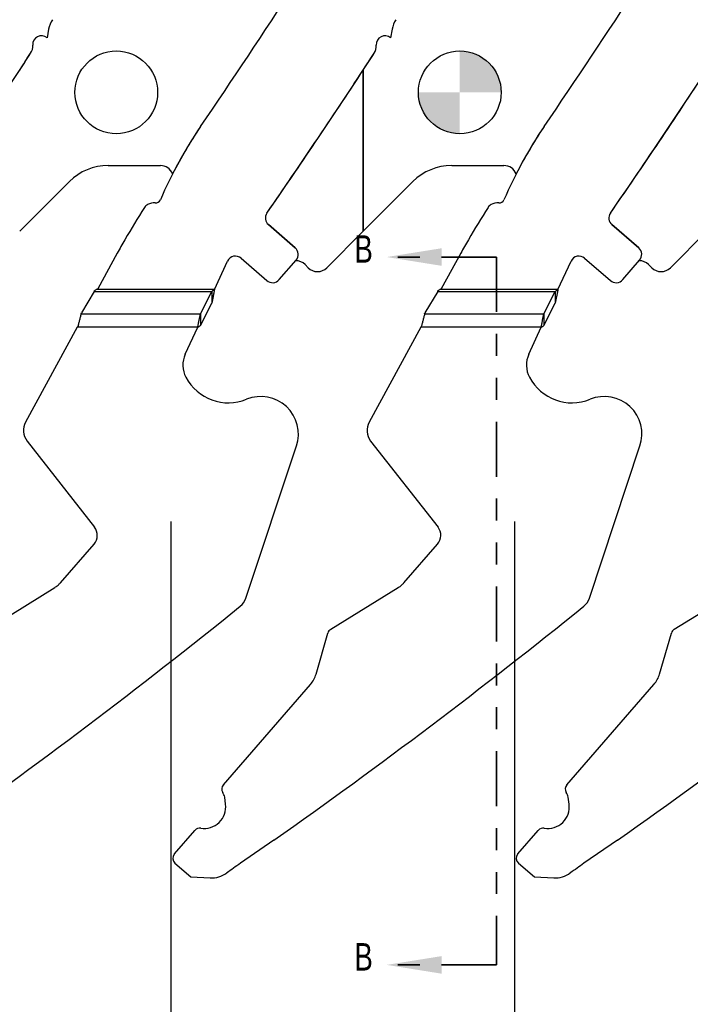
# Model space of a CAD drawing. Header units: inches. Extents: x -122 to 123, y -201 to 75.
# Tile 97 of 191: x -23.52 to -20.47, y 61.97 to 66.46. Entities that reach past the tile are written whole.
import ezdxf

# ---------------------------------------------------------------- set-up
doc = ezdxf.new("R2010")
doc.units = ezdxf.units.IN
doc.header["$MEASUREMENT"] = 0
doc.header["$PDSIZE"] = -1
doc.linetypes.add('PHANTOM', pattern=[0.5, 0.25, -0.05, 0.05, -0.05, 0.05, -0.05])
for name, color, linetype in [('DIMENSIONS', 171, 'Continuous'), ('NOTES', 5, 'Continuous'), ('STATION_LINES', 231, 'Continuous')]:
    doc.layers.add(name, color=color, linetype=linetype)
doc.layers.add('SECTION_VIEWS', color=7, linetype='PHANTOM', lineweight=35)
doc.styles.add('SLDTEXTSTYLE0', font='TXT', dxfattribs={"width": 0.75})
doc.dimstyles.new('SLDDIMSTYLE3', dxfattribs={"dimtxt": 0.125, "dimasz": 0.13, "dimexe": 0, "dimexo": 0.0625, "dimgap": 0.03125, "dimtad": 0, "dimtih": 1, "dimtoh": 1, "dimdec": 4, "dimrnd": 1e-09, "dimzin": 12, "dimdsep": 46, "dimtxsty": 'SLDTEXTSTYLE0', "dimsah": 1, "dimcen": 0.09, "dimadec": 0, "dimazin": 3, "dimtfac": 1, "dimtdec": 4, "dimtofl": 0, "dimtmove": 0, "dimatfit": 3, "dimfxl": 1, "dimfrac": 2, "dimtolj": 1, "dimtzin": 12, "dimarcsym": 0})

# ---------------------------------------------------------------- blocks, each defined once
blk = doc.blocks.new('_D_4')
at = {"layer": 'Defpoints', "color": 0}
for p in [(-44.7441, 62.6287), (-4.7428, 62.2104), (-44.7441, 58.2595), (-44.7441, 58.2595)]:
    blk.add_point(p, dxfattribs=at)
at = {"layer": 'DIMENSIONS', "color": 0, "lineweight": -2}
for p, q in [((-44.7441, 62.5662), (-44.7441, 58.2595)), ((-4.7428, 62.1479), (-4.7428, 58.2595)), ((-44.6141, 58.2595), (-24.2752, 58.2595)), ((-4.8728, 58.2595), (-23.6034, 58.2595))]:
    blk.add_line(p, q, dxfattribs=at)
at = {"layer": 'DIMENSIONS', "color": 0}
for points in [[(-44.6141, 58.2811), (-44.6141, 58.2378), (-44.7441, 58.2595)], [(-4.8728, 58.2378), (-4.8728, 58.2811), (-4.7428, 58.2595)]]:
    blk.add_solid(points, dxfattribs=at)
at = {"layer": 'DIMENSIONS', "color": 0, "insert": (-23.9393, 58.322), "char_height": 0.125, "attachment_point": 2, "style": 'SLDTEXTSTYLE0'}
blk.add_mtext('\\A1;(40.0013)', dxfattribs=at)
blk = doc.blocks.new('SW_DOWELSYMBOL_12')
at = {"linetype": 'Continuous', "lineweight": 18}
h = blk.add_hatch(color=0, dxfattribs=at)
edge = h.paths.add_edge_path(flags=0)
edge.add_arc((0, 0), 0.1885, 0, 90)
edge.add_line((0, 0.1885), (0, 0))
edge.add_line((0, 0), (0.1885, 0))
h = blk.add_hatch(color=0, dxfattribs=at)
edge = h.paths.add_edge_path(flags=0)
edge.add_arc((0, 0), 0.1885, 180, 270)
edge.add_line((0, -0.1885), (0, 0))
edge.add_line((0, 0), (-0.1885, 0))
at = {"layer": 'NOTES', "color": 0}
blk.add_circle((0, 0), 0.1885, dxfattribs=at)

msp = doc.modelspace()

# ---------------------------------------------------------------- linework, layer by layer
at = {"color": 7, "linetype": 'Continuous', "lineweight": 25}
for p, q in [((-23.39095, 66.41292), (-23.39828, 66.37322)), ((-23.39095, 66.41292), (-23.39828, 66.37322)), ((-23.39095, 66.41292), (-23.39828, 66.37322)), ((-21.82595, 66.41292), (-21.83328, 66.37322)), ((-21.82595, 66.41292), (-21.83328, 66.37322)), ((-21.82595, 66.41292), (-21.83328, 66.37322)), ((-21.95783, 65.49269), (-21.95783, 66.22712)), ((-21.95783, 66.22712), (-21.95783, 65.49269)), ((-23.11972, 65.79225), (-22.88171, 65.79225)), ((-21.55472, 65.79225), (-21.31671, 65.79225)), ((-23.52283, 65.49269), (-23.29649, 65.71903)), ((-21.95783, 65.49269), (-21.73149, 65.71903)), ((-22.39007, 65.5232), (-22.26802, 65.4172)), ((-22.26802, 65.4172), (-22.39007, 65.5232)), ((-22.26802, 65.4172), (-22.39007, 65.5232)), ((-20.82507, 65.5232), (-20.70302, 65.4172)), ((-20.70302, 65.4172), (-20.82507, 65.5232)), ((-22.12364, 65.32688), (-21.95783, 65.49269)), ((-20.55864, 65.32688), (-20.39283, 65.49269)), ((-23.07861, 65.39379), (-23.16727, 65.23151)), ((-23.07861, 65.39379), (-23.16727, 65.23151)), ((-22.51428, 65.37035), (-22.39709, 65.26858)), ((-22.51428, 65.37035), (-22.39709, 65.26858)), ((-22.34066, 65.27255), (-22.26404, 65.36077)), ((-22.34066, 65.27255), (-22.26404, 65.36077)), ((-22.26404, 65.36077), (-22.26594, 65.35859)), ((-21.51361, 65.39379), (-21.60227, 65.23151)), ((-20.94928, 65.37035), (-20.83209, 65.26858)), ((-20.77566, 65.27255), (-20.69904, 65.36077)), ((-20.69904, 65.36077), (-20.70094, 65.35859)), ((-22.63559, 65.22742), (-22.57585, 65.35709)), ((-22.63559, 65.22742), (-22.57585, 65.35709)), ((-22.22264, 65.34102), (-22.2085, 65.32688)), ((-21.07059, 65.22742), (-21.01085, 65.35709)), ((-20.65764, 65.34102), (-20.6435, 65.32688)), ((-23.16727, 65.23151), (-23.17408, 65.22742)), ((-23.16727, 65.23151), (-23.17408, 65.22742)), ((-22.63559, 65.22742), (-23.17408, 65.22742)), ((-22.63559, 65.22742), (-23.17408, 65.22742)), ((-21.60227, 65.23151), (-21.60908, 65.22742)), ((-21.07059, 65.22742), (-21.60908, 65.22742)), ((-23.18346, 65.2191), (-23.2417, 65.12199)), ((-23.18346, 65.2191), (-23.2417, 65.12199)), ((-23.18346, 65.2191), (-22.6479, 65.2191)), ((-23.18346, 65.2191), (-22.6479, 65.2191)), ((-22.69967, 65.11725), (-22.6479, 65.2191)), ((-22.69967, 65.11725), (-22.6479, 65.2191)), ((-22.6479, 65.2191), (-22.6479, 65.16586)), ((-22.6479, 65.2191), (-22.6479, 65.16586)), ((-21.61846, 65.2191), (-21.6767, 65.12199)), ((-21.61846, 65.2191), (-21.0829, 65.2191)), ((-21.13467, 65.11725), (-21.0829, 65.2191)), ((-21.0829, 65.2191), (-21.0829, 65.16586)), ((-22.69967, 65.06401), (-22.6479, 65.16586)), ((-22.69967, 65.06401), (-22.6479, 65.16586)), ((-21.13467, 65.06401), (-21.0829, 65.16586)), ((-23.24297, 65.11725), (-23.2417, 65.12199)), ((-23.24297, 65.11725), (-23.2417, 65.12199)), ((-23.24297, 65.11725), (-22.69967, 65.11725)), ((-23.24297, 65.11725), (-22.69967, 65.11725)), ((-22.69967, 65.11725), (-22.69967, 65.06401)), ((-22.69967, 65.11725), (-22.69967, 65.06401)), ((-21.67797, 65.11725), (-21.6767, 65.12199)), ((-21.67797, 65.11725), (-21.13467, 65.11725)), ((-21.13467, 65.11725), (-21.13467, 65.06401)), ((-23.26024, 65.05569), (-23.49606, 64.62406)), ((-23.26024, 65.05569), (-23.49606, 64.62406)), ((-23.25691, 65.06179), (-23.26024, 65.05569)), ((-23.25691, 65.06179), (-23.26024, 65.05569)), ((-22.71198, 65.05569), (-23.26024, 65.05569)), ((-22.71198, 65.05569), (-23.26024, 65.05569)), ((-22.76857, 64.93284), (-22.71198, 65.05569)), ((-22.76857, 64.93284), (-22.71198, 65.05569)), ((-21.69524, 65.05569), (-21.93106, 64.62406)), ((-21.69191, 65.06179), (-21.69524, 65.05569)), ((-21.14698, 65.05569), (-21.69524, 65.05569)), ((-21.20357, 64.93284), (-21.14698, 65.05569)), ((-23.48898, 64.5378), (-23.18208, 64.14538)), ((-23.48898, 64.5378), (-23.18208, 64.14538)), ((-22.49255, 63.82201), (-22.26205, 64.51528)), ((-22.49255, 63.82201), (-22.26205, 64.51528)), ((-21.92398, 64.5378), (-21.61708, 64.14538)), ((-20.92755, 63.82201), (-20.69705, 64.51528)), ((-23.33737, 63.89251), (-23.18404, 64.06907)), ((-23.33737, 63.89251), (-23.18404, 64.06907)), ((-21.77237, 63.89251), (-21.61904, 64.06907)), ((-23.67101, 63.68078), (-23.36291, 63.87087)), ((-23.67101, 63.68078), (-23.36291, 63.87087)), ((-22.10601, 63.68078), (-21.79791, 63.87087)), ((-20.54101, 63.6808), (-20.23291, 63.8709)), ((-22.17274, 63.47714), (-22.11909, 63.66354)), ((-20.60774, 63.47717), (-20.55409, 63.66357)), ((-22.59506, 62.9731), (-22.19848, 63.42976)), ((-21.03006, 62.97313), (-20.63348, 63.42979)), ((-22.58461, 62.88415), (-22.58859, 62.91705)), ((-21.01961, 62.88418), (-21.02359, 62.91708)), ((-22.81831, 62.65807), (-22.72529, 62.76518)), ((-21.25331, 62.6581), (-21.16029, 62.76521)), ((-22.36476, 62.71998), (-22.5174, 62.61552)), ((-20.79976, 62.72001), (-20.9524, 62.61555)), ((-22.81533, 62.61575), (-22.74331, 62.55321)), ((-21.25033, 62.61578), (-21.17831, 62.55324)), ((-22.74331, 62.55321), (-22.65517, 62.54906)), ((-21.17831, 62.55324), (-21.09017, 62.54909))]:
    msp.add_line(p, q, dxfattribs=at)
for centre in [(-23.08283, 66.12537), (-21.51783, 66.12537)]:
    msp.add_circle(centre, 0.1885, dxfattribs=at)
for centre, radius, start, end in [((-50.20765, 84.77206), 33.32057, 325.64677, 326.977541), ((-50.20765, 84.77206), 33.32057, 325.64677, 326.977541), ((-50.20765, 84.77206), 33.32057, 325.64677, 326.977541), ((-48.64265, 84.77206), 33.32057, 325.64677, 326.977541), ((-48.64265, 84.77206), 33.32057, 325.64677, 326.977541), ((-23.27294, 66.39114), 0.12, 147.17996, 169.54078), ((-23.27294, 66.39114), 0.12, 147.17996, 169.54078), ((-23.27294, 66.39114), 0.12, 147.17996, 169.54078), ((-21.70794, 66.39114), 0.12, 147.17996, 169.54078), ((-21.70794, 66.39114), 0.12, 147.17996, 169.54078), ((-21.70794, 66.39114), 0.12, 147.17996, 169.54078), ((-23.42417, 66.34356), 0.03937, 48.88018, 184.34182), ((-23.42417, 66.34356), 0.03937, 48.88018, 184.34182), ((-23.42417, 66.34356), 0.03937, 48.88018, 184.34182), ((-21.85917, 66.34356), 0.03937, 48.88018, 184.34182), ((-21.85917, 66.34356), 0.03937, 48.88018, 184.34182), ((-21.85917, 66.34356), 0.03937, 48.88018, 184.34182), ((-51.77265, 84.77206), 33.79301, 325.384301, 326.870872), ((-51.77265, 84.77206), 33.79301, 325.384301, 326.870872), ((-51.77265, 84.77206), 33.79301, 326.716608, 326.870872), ((-23.52325, 66.33604), 0.06, 326.87087, 4.34182), ((-23.52325, 66.33604), 0.06, 326.87087, 4.34182), ((-23.52325, 66.33604), 0.06, 326.87087, 4.34182), ((-50.20765, 84.77206), 33.79301, 325.384301, 326.870872), ((-50.20765, 84.77206), 33.79301, 325.384301, 326.870872), ((-50.20765, 84.77206), 33.79301, 326.716608, 326.870872), ((-21.95825, 66.33604), 0.06, 326.87087, 4.34182), ((-21.95825, 66.33604), 0.06, 326.87087, 4.34182), ((-21.95825, 66.33604), 0.06, 326.87087, 4.34182), ((-48.64265, 84.77206), 33.79301, 325.384301, 326.870872), ((-50.20765, 84.77206), 33.79301, 325.384301, 326.716608), ((-48.64265, 84.77206), 33.79301, 325.384301, 326.716608), ((-20.95256, 64.79416), 2.10514, 146.06059, 156.42654), ((-20.95256, 64.79416), 2.10514, 146.06059, 156.42654), ((-20.95256, 64.79416), 2.10514, 146.06059, 152.8618), ((-19.38756, 64.79416), 2.10514, 146.06059, 156.42654), ((-19.38756, 64.79416), 2.10514, 146.06059, 152.8618), ((-23.11972, 65.54225), 0.25, 90, 135), ((-22.88171, 65.73225), 0.06, 21.65738, 90), ((-21.55472, 65.54225), 0.25, 90, 135), ((-21.31671, 65.73225), 0.06, 21.65738, 90), ((-22.90327, 65.64532), 0.02318, 265.69282, 336.42654), ((-22.90327, 65.64532), 0.02318, 265.69282, 336.42654), ((-21.33827, 65.64532), 0.02318, 265.69282, 336.42654), ((-18.55036, 62.82128), 5.20796, 147.73935, 149.62908), ((-18.55036, 62.82128), 5.20796, 147.73935, 149.62908), ((-22.92107, 65.58013), 0.03937, 118.65159, 147.73935), ((-22.92107, 65.58013), 0.03937, 118.65159, 147.73935), ((-22.90974, 65.5594), 0.06299, 85.69239, 118.65159), ((-22.90974, 65.5594), 0.06299, 85.69239, 118.65159), ((-16.98536, 62.82128), 5.20796, 147.73935, 149.62908), ((-21.35607, 65.58013), 0.03937, 118.65159, 147.73935), ((-21.34474, 65.5594), 0.06299, 85.69239, 118.65159), ((-22.36426, 65.55293), 0.03937, 145.3843, 229.028), ((-22.36426, 65.55293), 0.03937, 145.3843, 229.028), ((-22.36426, 65.55293), 0.03937, 145.3843, 229.028), ((-20.79926, 65.55293), 0.03937, 145.3843, 229.028), ((-20.79926, 65.55293), 0.03937, 145.3843, 229.028), ((-21.76213, 64.67455), 1.50014, 148.6775, 150.01476), ((-21.76213, 64.67455), 1.50014, 148.6775, 150.01476), ((-20.19713, 64.67455), 1.50014, 148.6775, 150.01476), ((-19.82961, 63.5893), 3.71647, 150.41308, 150.95227), ((-19.82961, 63.5893), 3.71647, 150.41308, 150.95227), ((-22.29424, 65.387), 0.04, 319.028, 49.028), ((-22.29424, 65.387), 0.04, 319.028, 49.028), ((-22.29424, 65.387), 0.04, 319.028, 49.028), ((-18.26461, 63.5893), 3.71647, 150.41308, 150.95227), ((-20.72924, 65.387), 0.04, 319.028, 49.028), ((-20.72924, 65.387), 0.04, 319.028, 49.028), ((-22.54009, 65.34062), 0.03937, 49.028, 155.26684), ((-22.54009, 65.34062), 0.03937, 49.028, 155.26684), ((-20.97509, 65.34062), 0.03937, 49.028, 155.26684), ((-22.26506, 65.29859), 0.06, 45, 90.83831), ((-22.16607, 65.3693), 0.06, 225, 315), ((-20.70006, 65.29859), 0.06, 45, 90.83831), ((-20.60107, 65.3693), 0.06, 225, 315), ((-22.37086, 65.29878), 0.04, 229.028, 319.028), ((-22.37086, 65.29878), 0.04, 229.028, 319.028), ((-20.80586, 65.29878), 0.04, 229.028, 319.028), ((-22.66143, 64.88348), 0.11796, 155.26684, 207.88205), ((-22.66143, 64.88348), 0.11796, 155.26684, 207.88205), ((-21.09643, 64.88348), 0.11796, 155.26684, 207.88205), ((-22.572, 64.9308), 0.21913, 207.88205, 292.18931), ((-22.572, 64.9308), 0.21913, 207.88205, 292.18931), ((-21.007, 64.9308), 0.21913, 207.88205, 292.18931), ((-22.42457, 64.56932), 0.17126, 341.60902, 112.18931), ((-22.42457, 64.56932), 0.17126, 341.60902, 112.18931), ((-20.85957, 64.56932), 0.17126, 341.60902, 112.18931), ((-23.42696, 64.58631), 0.07874, 151.35059, 218.02791), ((-23.42696, 64.58631), 0.07874, 151.35059, 218.02791), ((-21.86196, 64.58631), 0.07874, 151.35059, 218.02791), ((-23.22934, 64.10841), 0.06, 319.028, 38.028), ((-23.22934, 64.10841), 0.06, 319.028, 38.028), ((-21.66434, 64.10841), 0.06, 319.028, 38.028), ((-22.56727, 63.84685), 0.07874, 308.88106, 341.60898), ((-22.56727, 63.84685), 0.07874, 308.88106, 341.60898), ((-21.00227, 63.84685), 0.07874, 308.88106, 341.60898), ((-39.81682, 85.23892), 27.55906, 305.202886, 308.881055), ((-39.81682, 85.23892), 27.55906, 305.202886, 308.881055), ((-38.25182, 85.23892), 27.55906, 305.202886, 308.881055), ((-36.68682, 85.23895), 27.55906, 305.202886, 308.881055), ((-22.09026, 63.65525), 0.03, 121.67398, 163.94189), ((-20.52526, 63.65527), 0.03, 121.67398, 163.94189), ((-22.29286, 63.51172), 0.125, 319.02801, 343.94189), ((-20.72786, 63.51175), 0.125, 319.02801, 343.94189), ((-22.57241, 62.95343), 0.03, 139.02801, 211.14458), ((-21.00741, 62.95346), 0.03, 139.02801, 211.14458), ((-22.68232, 62.88701), 0.09843, 17.77136, 31.14458), ((-21.11732, 62.88703), 0.09843, 17.77136, 31.14458), ((-22.68232, 62.87232), 0.09843, 260.89711, 6.90332), ((-21.11732, 62.87235), 0.09843, 260.89711, 6.90332), ((-22.70264, 62.74551), 0.03, 80.89711, 139.02801), ((-21.13764, 62.74554), 0.03, 80.89711, 139.02801), ((-22.79566, 62.6384), 0.03, 139.02801, 229.028), ((-21.23066, 62.63843), 0.03, 139.02801, 229.028), ((-10.75045, 45.9619), 20.39128, 125.243884, 125.45921), ((-9.18545, 45.96192), 20.39128, 125.243884, 125.45921), ((-22.64952, 62.66893), 0.12, 267.30184, 305.45921), ((-21.08452, 62.66895), 0.12, 267.30184, 305.45921)]:
    msp.add_arc(centre, radius, start, end, dxfattribs=at)
for centre in [(-23.18327, 65.22742), (-23.18327, 65.22742), (-21.61827, 65.22742)]:
    msp.add_ellipse(centre, major_axis=(0.01013, 0.0196), ratio=0.175728, start_param=4.3666299, end_param=4.5708899, dxfattribs=at)
for points, knots in [([(-23.18128, 65.22289), (-23.18032, 65.2235), (-23.17798, 65.22498), (-23.17558, 65.2265), (-23.17413, 65.22739), (-23.17408, 65.22742)], [0, 0, 0, 0, 0.402597, 0.9800859, 1, 1, 1, 1]), ([(-23.18128, 65.22289), (-23.18032, 65.2235), (-23.17798, 65.22498), (-23.17558, 65.2265), (-23.17413, 65.22739), (-23.17408, 65.22742)], [0, 0, 0, 0, 0.402597, 0.9800859, 1, 1, 1, 1]), ([(-22.63559, 65.22742), (-22.63664, 65.222), (-22.63874, 65.21117), (-22.64284, 65.1902), (-22.64589, 65.1755), (-22.6479, 65.16586)], [0, 0, 0, 0, 0.255975, 0.51195, 1, 1, 1, 1]), ([(-22.63559, 65.22742), (-22.63693, 65.22648), (-22.63965, 65.22459), (-22.64376, 65.22177), (-22.64652, 65.21999), (-22.6479, 65.2191)], [0, 0, 0, 0, 0.3281733, 0.6629085, 1, 1, 1, 1]), ([(-22.63559, 65.22742), (-22.63664, 65.222), (-22.63874, 65.21117), (-22.64284, 65.1902), (-22.64589, 65.1755), (-22.6479, 65.16586)], [0, 0, 0, 0, 0.255975, 0.51195, 1, 1, 1, 1]), ([(-22.63559, 65.22742), (-22.63693, 65.22648), (-22.63965, 65.22459), (-22.64376, 65.22177), (-22.64652, 65.21999), (-22.6479, 65.2191)], [0, 0, 0, 0, 0.3281733, 0.6629085, 1, 1, 1, 1]), ([(-21.61628, 65.22289), (-21.61532, 65.2235), (-21.61298, 65.22498), (-21.61058, 65.2265), (-21.60913, 65.22739), (-21.60908, 65.22742)], [0, 0, 0, 0, 0.402597, 0.9800859, 1, 1, 1, 1]), ([(-21.07059, 65.22742), (-21.07164, 65.222), (-21.07374, 65.21117), (-21.07784, 65.1902), (-21.08089, 65.1755), (-21.0829, 65.16586)], [0, 0, 0, 0, 0.255975, 0.51195, 1, 1, 1, 1]), ([(-21.07059, 65.22742), (-21.07193, 65.22648), (-21.07465, 65.22459), (-21.07876, 65.22177), (-21.08152, 65.21999), (-21.0829, 65.2191)], [0, 0, 0, 0, 0.3281733, 0.6629085, 1, 1, 1, 1]), ([(-23.24297, 65.11725), (-23.24376, 65.11427), (-23.24587, 65.10634), (-23.24929, 65.0929), (-23.25314, 65.07732), (-23.25568, 65.06687), (-23.25691, 65.06179)], [0, 0, 0, 0, 0.1700358, 0.4531574, 0.734515, 1, 1, 1, 1]), ([(-23.24297, 65.11725), (-23.24376, 65.11427), (-23.24587, 65.10634), (-23.24929, 65.0929), (-23.25314, 65.07732), (-23.25568, 65.06687), (-23.25691, 65.06179)], [0, 0, 0, 0, 0.1700358, 0.4531574, 0.734515, 1, 1, 1, 1]), ([(-22.71198, 65.05569), (-22.71093, 65.0611), (-22.70883, 65.07194), (-22.70473, 65.09291), (-22.70167, 65.10761), (-22.69967, 65.11725)], [0, 0, 0, 0, 0.255975, 0.51195, 1, 1, 1, 1]), ([(-22.71198, 65.05569), (-22.71093, 65.0611), (-22.70883, 65.07194), (-22.70473, 65.09291), (-22.70167, 65.10761), (-22.69967, 65.11725)], [0, 0, 0, 0, 0.255975, 0.51195, 1, 1, 1, 1]), ([(-21.67797, 65.11725), (-21.67876, 65.11427), (-21.68087, 65.10634), (-21.68429, 65.0929), (-21.68814, 65.07732), (-21.69068, 65.06687), (-21.69191, 65.06179)], [0, 0, 0, 0, 0.1700358, 0.4531574, 0.734515, 1, 1, 1, 1]), ([(-21.14698, 65.05569), (-21.14593, 65.0611), (-21.14383, 65.07194), (-21.13973, 65.09291), (-21.13667, 65.10761), (-21.13467, 65.11725)], [0, 0, 0, 0, 0.255975, 0.51195, 1, 1, 1, 1]), ([(-22.71198, 65.05569), (-22.71063, 65.05663), (-22.70791, 65.05852), (-22.70381, 65.06134), (-22.70105, 65.06311), (-22.69967, 65.06401)], [0, 0, 0, 0, 0.3281733, 0.6629085, 1, 1, 1, 1]), ([(-22.71198, 65.05569), (-22.71063, 65.05663), (-22.70791, 65.05852), (-22.70381, 65.06134), (-22.70105, 65.06311), (-22.69967, 65.06401)], [0, 0, 0, 0, 0.3281733, 0.6629085, 1, 1, 1, 1]), ([(-21.14698, 65.05569), (-21.14563, 65.05663), (-21.14291, 65.05852), (-21.13881, 65.06134), (-21.13605, 65.06311), (-21.13467, 65.06401)], [0, 0, 0, 0, 0.3281733, 0.6629085, 1, 1, 1, 1]), ([(-23.36291, 63.87087), (-23.35767, 63.87441), (-23.34836, 63.8807), (-23.34071, 63.88892), (-23.33737, 63.89251)], [0, 0, 0, 0, 0.5626073, 1, 1, 1, 1]), ([(-23.36291, 63.87087), (-23.35767, 63.87441), (-23.34836, 63.8807), (-23.34071, 63.88892), (-23.33737, 63.89251)], [0, 0, 0, 0, 0.5626073, 1, 1, 1, 1]), ([(-21.79791, 63.87087), (-21.79267, 63.87441), (-21.78336, 63.8807), (-21.77571, 63.88892), (-21.77237, 63.89251)], [0, 0, 0, 0, 0.5626073, 1, 1, 1, 1])]:
    msp.add_open_spline(points, degree=3, knots=knots, dxfattribs=at)
at = {"layer": 'SECTION_VIEWS'}
for p, q in [((-21.35068, 65.37559), (-21.85068, 65.37559)), ((-21.35068, 65.37559), (-21.35068, 62.15279)), ((-21.35068, 62.15279), (-21.85068, 62.15279))]:
    msp.add_line(p, q, dxfattribs=at)
for points in [[(-21.85068, 65.37559), (-21.60068, 65.33559), (-21.60068, 65.41559)], [(-21.85068, 62.15279), (-21.60068, 62.11279), (-21.60068, 62.19279)]]:
    msp.add_solid(points, dxfattribs=at)
at = {"layer": 'STATION_LINES'}
for p, q in [((-22.83283, 58.65316), (-22.83283, 64.17173)), ((-21.26783, 58.65316), (-21.26783, 64.17173))]:
    msp.add_line(p, q, dxfattribs=at)

# ---------------------------------------------------------------- block references
at = {"layer": 'NOTES'}
msp.add_blockref('SW_DOWELSYMBOL_12', (-21.51783, 66.12537), dxfattribs=at)

# ---------------------------------------------------------------- texts
at = {"layer": 'SECTION_VIEWS', "char_height": 0.125, "attachment_point": 1, "style": 'SLDTEXTSTYLE0'}
for insert in [(-21.99784, 65.47488), (-21.99784, 62.25209)]:
    msp.add_mtext('B', dxfattribs=dict(at, insert=insert))

# ---------------------------------------------------------------- dimensions: what is measured, and where the dimension line sits
at = {"layer": 'DIMENSIONS'}
dim = msp.add_linear_dim(base=(-44.74409, 58.25945), p1=(-4.74283, 62.21037), p2=(-44.74409, 62.62869), text='(<>)', dimstyle='SLDDIMSTYLE3', dxfattribs=at)
dim.commit()
dim.dimension.update_dxf_attribs({"geometry": '_D_4', "text_midpoint": (-23.93931, 58.25945), "dimtype": 160})

doc.saveas('drawing.dxf')
